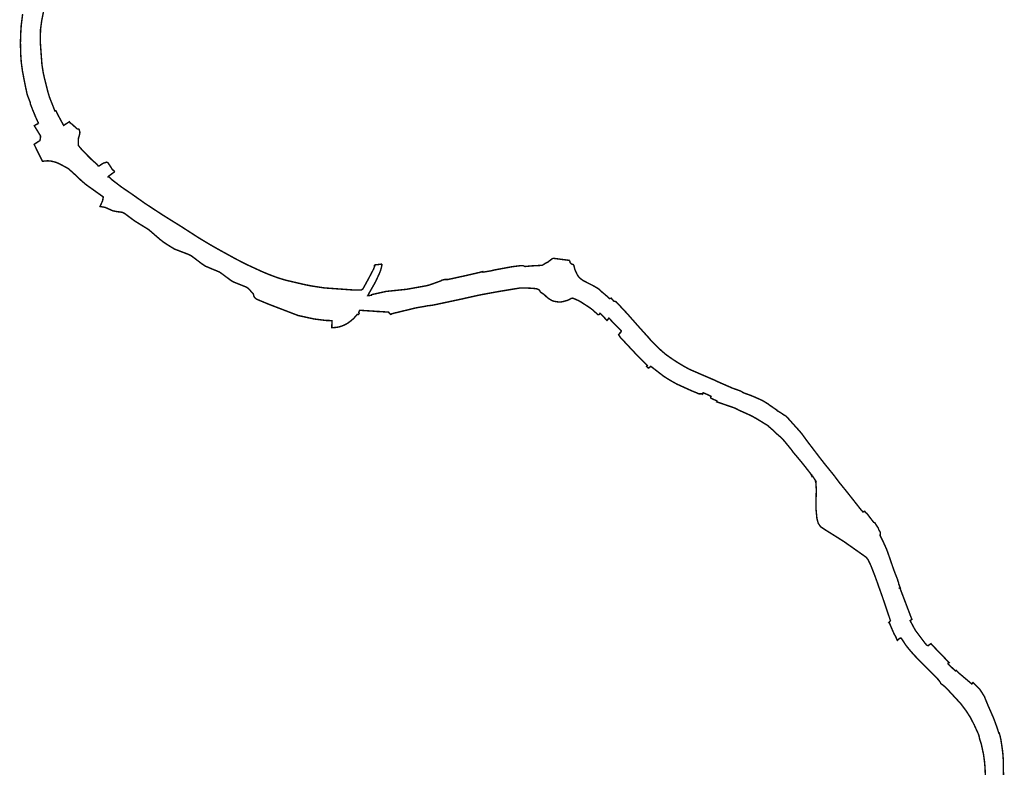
# Model space of a CAD drawing. Header units: metres. Extents: x 121740 to 124219, y 449680 to 453813.
# Tile 2 of 2: x 122132 to 123492, y 451746 to 452780. Entities that reach past the tile are written whole.
import ezdxf

# ---------------------------------------------------------------- set-up
doc = ezdxf.new("R2010")
doc.units = ezdxf.units.M
doc.layers.add('Beheergrens', color=10, linetype='Continuous')

msp = doc.modelspace()

# ---------------------------------------------------------------- linework, layer by layer
at = {"layer": 'Beheergrens', "const_width": 2}
for points in [[(122157.8950000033, 452636.3440000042), (122157.7259999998, 452637.0130000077), (122157.4460000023, 452637.6870000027), (122157.0050000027, 452638.3330000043), (122153.243999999, 452646.6740000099), (122152.1560000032, 452649.5920000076), (122149.6180000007, 452655.5170000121), (122149.2100000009, 452656.7459999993), (122149.1630000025, 452656.8710000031), (122148.8740000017, 452657.707000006), (122148.2360000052, 452659.1389999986), (122147.0370000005, 452662.2570000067), (122146.4589999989, 452663.7609999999), (122146.4510000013, 452664.833000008), (122146.4470000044, 452665.3290000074), (122143.7289999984, 452672.3189999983), (122142.1230000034, 452676.7370000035), (122138.9499999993, 452691.7780000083), (122135.6480000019, 452709.0940000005), (122134.0400000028, 452721.0989999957), (122133.3600000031, 452731.150000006), (122132.8940000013, 452747.7129999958), (122133.4520000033, 452763.3950000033), (122133.519000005, 452764.3970000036), (122133.8920000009, 452769.9620000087), (122134.0478999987, 452772.2908000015), (122134.0600000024, 452772.4710000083), (122135.949000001, 452787.4130000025)], [(122213.0500000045, 452606.2659999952), (122212.9210000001, 452609.0709999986), (122212.7969999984, 452611.7639999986), (122213.1559999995, 452616.3489999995), (122213.4770000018, 452617.3019999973), (122214.439000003, 452620.1630000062), (122214.6119999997, 452621.1740000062), (122215.132000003, 452624.2080000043), (122213.8249999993, 452628.3200000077), (122212.4410000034, 452628.5950000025), (122211.0830000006, 452628.9140000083), (122210.3680000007, 452629.5790000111), (122205.5799999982, 452634.0309999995), (122205.4050000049, 452634.1410000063), (122205.3030000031, 452634.2320000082), (122205.2049999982, 452634.339000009), (122205.1360000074, 452634.4549999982), (122205.1010000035, 452634.5400000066), (122205.0730000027, 452634.6400000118), (122201.4680000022, 452637.2480000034), (122201.449000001, 452637.4389999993), (122200.6059999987, 452638.7450000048), (122192.6510000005, 452633.5670000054), (122192.381000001, 452633.9734999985), (122192.251500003, 452634.1684000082), (122192.1110000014, 452634.3800000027), (122189.7809999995, 452638.7160000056), (122185.4820000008, 452646.7430000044), (122185.1030000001, 452647.5089999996), (122184.6210000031, 452648.4840000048), (122182.0610000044, 452653.7100000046), (122180.3819999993, 452653.7269999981), (122178.262000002, 452659.4739999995), (122178.1380000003, 452659.8090000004), (122175.6170000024, 452666.0139999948), (122173.0590000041, 452672.5540000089), (122172.1420000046, 452675.6180000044), (122171.0030000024, 452679.4240000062), (122165.9739999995, 452699.2310000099), (122164.2350000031, 452707.4940000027), (122162.5870000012, 452718.0630000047), (122160.9650000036, 452740.6180000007), (122160.8764999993, 452741.8488000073), (122160.4360000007, 452747.9739999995), (122160.6030000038, 452765.771000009), (122161.0839999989, 452769.3020000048), (122162.3869999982, 452778.8690000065), (122166.2290000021, 452798.1390000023)], [(122154.5588999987, 452601.8090000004), (122152.686999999, 452605.5929999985), (122152.245000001, 452606.4860000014), (122151.7930000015, 452607.3979999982), (122159.7829999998, 452612.618999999), (122160.2210000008, 452614.6400000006), (122160.6900000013, 452617.3299999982), (122160.5810000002, 452619.2300000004), (122158.3999999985, 452622.7930000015), (122152.5969999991, 452632.2769999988), (122151.9990000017, 452633.256000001), (122155.9690000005, 452635.3759999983), (122156.1600000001, 452635.5700000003), (122157.8949999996, 452636.3440000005)], [(122163.4135000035, 452583.9101000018), (122163.2953000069, 452584.1490500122), (122163.1770000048, 452584.3880000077), (122162.7492999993, 452585.2528000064), (122162.5689999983, 452585.6169999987), (122161.7930000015, 452587.1850000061), (122161.203800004, 452588.3768999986), (122160.8137999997, 452589.1650000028), (122159.9202000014, 452590.9710999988), (122156.7758000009, 452597.3278999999), (122156.6170000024, 452597.6480000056), (122155.3307000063, 452600.2481999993), (122154.558699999, 452601.8089000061)], [(122213.0449000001, 452606.3779999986), (122213.0500000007, 452606.2659999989), (122213.0709999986, 452605.807), (122216.2089999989, 452601.8790000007), (122216.4279999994, 452601.6490000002), (122225.2850000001, 452592.3310000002), (122225.5189140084, 452592.0959197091), (122227.1156627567, 452590.4912309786), (122231.3159999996, 452586.2699999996), (122235.1427999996, 452582.9145000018), (122236.800999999, 452581.4604999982), (122239.0300000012, 452579.506000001), (122239.2369999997, 452579.3249999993)], [(122163.295259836, 452584.1490301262), (122163.4134999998, 452583.9101000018), (122166.9789999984, 452584.5), (122171.1389999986, 452584.6160000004), (122171.7223000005, 452584.5610000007), (122174.7932999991, 452584.2716000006), (122175.2659999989, 452584.2270000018), (122179.2980000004, 452583.3310000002), (122183.0839999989, 452582.1629999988), (122184.4543999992, 452581.5577000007), (122185.0909999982, 452581.3449999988), (122185.9426000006, 452580.9004000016), (122186.8310000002, 452580.5080000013), (122190.5135000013, 452578.5139999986), (122192.9899999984, 452577.2210000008), (122193.4360000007, 452576.9761999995)], [(122263.2910000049, 452569.6900000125), (122261.7289999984, 452571.1110000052), (122259.6799999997, 452572.9750000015), (122256.5254604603, 452578.072137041), (122253.497553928, 452582.4700586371), (122253.1799999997, 452582.6700000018), (122252.7976806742, 452582.9628403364)], [(122193.4360341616, 452576.9761563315), (122199.2639999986, 452573.7769999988), (122210.9549999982, 452563.1779999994), (122217.1983999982, 452557.133200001), (122217.2749999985, 452557.0590000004), (122218.9138999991, 452555.6702000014), (122222.2796999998, 452552.8181999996), (122223.4600000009, 452551.818), (122223.8128999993, 452551.566300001), (122226.019672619, 452549.9919621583), (122228.7110917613, 452548.0719006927), (122247.4239999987, 452534.7219999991), (122247.2585654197, 452533.8340161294), (122247.0093999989, 452532.4965999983), (122246.6601999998, 452530.6220000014), (122246.4860000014, 452529.686999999), (122246.2049999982, 452528.8649999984), (122244.4344876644, 452524.9677939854), (122244.0232280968, 452524.0625692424), (122243.6499999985, 452523.2410000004), (122243.0925000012, 452522.0142999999), (122243.0460000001, 452521.9120000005), (122242.9085370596, 452521.5385239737), (122247.4309982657, 452520.7647898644)], [(122239.2370000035, 452579.3249999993), (122240.5500000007, 452577.2090000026), (122240.737192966, 452576.907324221)], [(122263.2909999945, 452569.6900000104), (122262.4926999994, 452569.1081999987), (122261.1942000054, 452568.1618000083), (122259.9284000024, 452567.2393000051), (122258.3896000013, 452566.1178000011), (122257.6133000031, 452565.5519999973), (122256.505800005, 452564.7448000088), (122255.6587000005, 452564.1274999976), (122255.0899999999, 452563.7130000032), (122254.8131000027, 452563.3855000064), (122254.1998000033, 452562.6600000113), (122254.0560000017, 452562.4899999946), (122255.5159999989, 452562.2440000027), (122260.311999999, 452557.7410000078), (122261.9534000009, 452556.4925000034), (122264.6982000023, 452554.4046999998), (122264.9072000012, 452554.2457000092), (122265.3748000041, 452553.8900999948), (122265.8137000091, 452553.5562000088), (122266.2104999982, 452553.2544), (122266.497700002, 452553.0359000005), (122266.7825000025, 452552.8193000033), (122267.0590000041, 452552.6090000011), (122268.2185000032, 452551.7270000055), (122269.9813000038, 452550.3862000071), (122271.4860999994, 452549.2415999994), (122272.4860000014, 452548.4810000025), (122272.8007000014, 452548.2655000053), (122275.6581999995, 452546.3095000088), (122276.9704898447, 452545.4111834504), (122277.8065000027, 452544.8388999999), (122279.2937000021, 452543.8209000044), (122280.9835000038, 452542.6749000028), (122282.0126999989, 452541.9781999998), (122282.7959000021, 452541.4480999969), (122284.0077, 452540.6279000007), (122285.0406000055, 452539.9288000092), (122286.1086999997, 452539.2058000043), (122286.543421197, 452538.9115726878)], [(122622.0386000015, 452440.7600000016), (122622.120000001, 452439.129999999), (122622.1499999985, 452438.8500000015), (122622.1600000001, 452438.5300000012), (122621.9854780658, 452437.9844975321), (122621.5475170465, 452436.779077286), (122620.7270000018, 452434.7239999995), (122613.6579999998, 452421.2989999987), (122606.7710000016, 452408.7230000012), (122606.1640000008, 452407.7829999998), (122605.2540000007, 452406.9340000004), (122604.1449999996, 452406.199000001), (122597.4715815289, 452406.1225360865), (122593.9400000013, 452406.0819999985), (122585.9649999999, 452406.6099999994), (122552.870000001, 452408.9899999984), (122535.368999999, 452411.6409999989), (122534.0364188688, 452411.9051954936), (122528.4824723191, 452413.0063124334), (122525.9519999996, 452413.5080000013), (122513.4730000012, 452416.3909999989), (122501.006000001, 452419.3229999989), (122498.9869999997, 452419.8280000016), (122496.9800000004, 452420.3819999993), (122489.7934000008, 452422.6059000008), (122482.6950000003, 452425.0969999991), (122474.1733999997, 452428.4171999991), (122469.9657035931, 452430.2075984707), (122465.7580000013, 452431.9979999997), (122446.0280000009, 452441.1149999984), (122443.7424797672, 452442.2739735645), (122434.8650201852, 452446.7756799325), (122432.1429999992, 452448.1559999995), (122430.5240000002, 452449.0269999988), (122428.9100000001, 452449.9079999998), (122416.9609999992, 452456.4800000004), (122405.0170000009, 452463.0610000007), (122402.7015000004, 452464.3605000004), (122398.0895000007, 452466.9934999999), (122395.7930000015, 452468.3269999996), (122387.1209999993, 452473.4930000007), (122378.4890000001, 452478.7270000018), (122355.1609999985, 452493.7910000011), (122343.4304050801, 452501.0791709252), (122337.8659902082, 452504.5363300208), (122330.2179999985, 452509.2879999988), (122304.9250000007, 452525.8559999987), (122286.7259999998, 452538.7879999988)], [(122691.8020000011, 452383.5229999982), (122679.8909999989, 452381.5040000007), (122662.7870000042, 452377.3539999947), (122648.5029999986, 452373.9290000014), (122647.699000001, 452373.6250000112), (122645.3640000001, 452373.0509999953), (122645.4210000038, 452372.6500000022), (122644.5199999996, 452372.3490000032), (122641.4638000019, 452375.4975000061), (122641.4079999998, 452375.554999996), (122640.5729999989, 452375.6079999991), (122635.4730000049, 452375.9320000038), (122634.3070000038, 452376.006000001), (122630.2190000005, 452376.2660000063), (122629.4266000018, 452376.3167999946), (122629.3150000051, 452376.3240000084), (122625.4690000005, 452376.4340000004), (122623.4780000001, 452376.6330000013), (122621.4710000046, 452376.8200000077), (122621.3430000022, 452376.8320000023), (122621.2679999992, 452376.8370000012), (122614.9030000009, 452377.2410000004), (122614.7804999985, 452377.2490000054), (122614.6579999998, 452377.2570000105), (122614.2150000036, 452377.2850000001), (122604.8449999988, 452377.8790000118), (122603.2470000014, 452377.9804000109), (122601.6480000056, 452378.0819999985), (122600.4160000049, 452375.2370000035), (122600.629999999, 452373.6940000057), (122600.8990000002, 452373.5309999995), (122600.7175999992, 452373.2844999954), (122600.0780000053, 452372.4150000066), (122599.8539999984, 452372.6150000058), (122598.2740000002, 452372.3259999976), (122593.0870000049, 452366.4880000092), (122589.4479999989, 452363.4270000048), (122585.7362000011, 452360.632000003), (122581.7236000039, 452358.2893000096), (122577.4649999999, 452356.4310000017), (122574.0725000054, 452355.3516000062), (122570.5970000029, 452354.5799999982), (122563.7600000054, 452353.9110000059), (122563.334800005, 452353.9160000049), (122563.1640000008, 452353.9180000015), (122563.4050000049, 452363.7840000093), (122554.9279999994, 452364.0419999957), (122550.0800000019, 452364.6460000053), (122538.7989999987, 452366.0289999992), (122516.5430000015, 452370.8819999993), (122488.201000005, 452381.7590000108), (122475.4679999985, 452386.6460000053), (122462.8220000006, 452391.9230000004), (122459.6999999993, 452393.2260000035), (122457.7990000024, 452394.4490000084), (122456.2340000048, 452396.1950000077), (122455.1979999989, 452398.298999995), (122454.7740000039, 452400.5199999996), (122451.6190000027, 452404.0870000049), (122448.4919999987, 452407.6240000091), (122447.1979999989, 452408.6610000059), (122445.9169999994, 452409.6880000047), (122444.8530000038, 452410.1920000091), (122440.893000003, 452411.7720000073), (122432.9210000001, 452414.9530000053), (122428.9020000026, 452416.5570000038), (122426.9130000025, 452417.5619999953), (122424.9150000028, 452418.5710000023), (122423.1579999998, 452419.7690000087), (122420.1640000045, 452421.9960000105), (122417.1790000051, 452424.2179999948), (122413.2320000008, 452427.1550000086), (122409.3130000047, 452430.0709999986), (122406.8319999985, 452431.4190000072), (122402.3270000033, 452433.2770000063), (122397.7969999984, 452435.1459999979), (122393.2860000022, 452437.0430000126), (122388.7340000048, 452438.956000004), (122386.0399999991, 452440.7279999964), (122383.3700000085, 452442.4850000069), (122380.8300000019, 452444.4200000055), (122378.3040000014, 452446.3450000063), (122374.5450000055, 452449.2090000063), (122370.8000000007, 452452.0630000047), (122369.4580000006, 452452.9540000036), (122368.131000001, 452453.8350000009), (122364.6609999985, 452455.4800000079), (122361.9240000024, 452456.526000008), (122359.1689999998, 452457.5789999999), (122353.0250000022, 452459.9250000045), (122345.8619999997, 452462.6620000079), (122341.2300000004, 452465.4530000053), (122336.3540000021, 452468.5110000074), (122333.1719999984, 452470.6050000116), (122330.5150000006, 452472.3710000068), (122329.8840000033, 452472.8550000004), (122325.8000000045, 452475.986999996), (122325.1610000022, 452476.5420000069), (122320.7800000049, 452480.3420000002), (122317.7729999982, 452482.951000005), (122314.2100000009, 452486.0440000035), (122310.6620000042, 452489.1229999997), (122309.3740000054, 452490.0670000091), (122297.6330000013, 452497.2760000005), (122291.5199999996, 452501.0299999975), (122287.5650000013, 452503.9030000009), (122282.206000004, 452507.9120000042), (122276.8830000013, 452511.8950000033), (122274.1180000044, 452513.3330000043), (122270.7230000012, 452513.918999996), (122267.0880000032, 452514.3229999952), (122264.0200000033, 452514.889000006), (122260.9129999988, 452515.4630000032), (122255.3050000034, 452517.9340000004), (122249.8070000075, 452520.3580000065), (122247.4309982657, 452520.7647898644)], [(122868.6840058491, 452449.985741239), (122864.4860000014, 452446.900000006), (122862.3889999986, 452445.1150000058), (122860.8630000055, 452444.2289999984), (122859.2790000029, 452443.4510000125), (122858.3990000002, 452443.0819999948), (122854.008000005, 452440.2809999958), (122848.5130000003, 452439.9120000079), (122840.3390000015, 452439.5210000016), (122829.9420000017, 452438.5610000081), (122829.1952000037, 452438.9427000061), (122827.550999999, 452439.7830000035), (122827.5, 452439.8089999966), (122826.8559999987, 452439.7910000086), (122823.6480000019, 452439.700000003), (122819.6229999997, 452439.1980000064), (122811.6840000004, 452438.1820000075), (122788.0200000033, 452433.8170000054), (122785.8319999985, 452433.2970000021)], [(122868.6840058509, 452449.985741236), (122869.3420000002, 452449.9010000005), (122891.9706032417, 452446.9867251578)], [(123116.7679999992, 452270.4649999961), (123096.5850000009, 452279.3029999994), (123094.8540000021, 452280.0610000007), (123091.7049999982, 452281.7120000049), (123090.6390000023, 452282.0789999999), (123090.0460000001, 452282.3350000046), (123062.3630000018, 452294.2940000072), (123056.1680000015, 452297.0489999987), (123047.2250000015, 452302.138000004), (123041.0729999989, 452305.8620000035), (123035.2390000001, 452309.6140000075), (123024.8969999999, 452316.8260000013), (123020.626000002, 452320.5029999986), (123018.1030000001, 452322.6750000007), (123017.0230000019, 452323.695000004), (123016.4120000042, 452324.2720000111), (123015.7250000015, 452324.9210000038), (123015.2750000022, 452325.346000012), (123014.825000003, 452325.7710000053), (123004.7259999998, 452335.8350000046), (123002.1010000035, 452338.7530000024), (123001.8435000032, 452339.1180000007), (123001.5860000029, 452339.4830000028), (123001.4420000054, 452339.7210000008), (123001.269000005, 452339.939000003), (123000.4200000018, 452340.7769999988), (122986.245000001, 452356.5070000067), (122971.5520000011, 452373.1980000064), (122955.751000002, 452390.0769999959), (122952.6990000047, 452390.7619999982), (122950.5680000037, 452393.1750000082), (122949.2899999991, 452394.8240000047), (122946.8220000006, 452394.1459999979), (122943.513000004, 452397.382000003), (122940.944000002, 452399.633000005), (122936.9860000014, 452402.8449999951), (122933.2250000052, 452406.5220000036), (122930.1810000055, 452408.6810000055), (122924.5280000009, 452411.9549999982), (122921.5040000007, 452413.486999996), (122910.8550000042, 452418.8850000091), (122906.3520000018, 452422.1240000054), (122904.9510000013, 452423.5670000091), (122903.1579999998, 452425.8470000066), (122902.0639999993, 452427.8070000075), (122900.6860000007, 452430.6570000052), (122898.8080000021, 452434.9609999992), (122897.6660000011, 452439.9640000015), (122896.7219999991, 452441.3189999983), (122894.9329999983, 452441.8579000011), (122894.243999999, 452442.2230000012), (122893.6119999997, 452442.6779999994), (122892.943, 452443.2580000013), (122892.6849999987, 452443.5780000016), (122892.5302000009, 452443.881099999), (122892.3286999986, 452444.5621999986), (122892.1704000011, 452445.0967999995), (122892.1138999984, 452445.3819999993), (122892.0260000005, 452445.8260000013), (122891.9710000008, 452446.2729999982), (122891.9360000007, 452446.7219999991), (122891.9706000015, 452446.9866999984)], [(122613.3579999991, 452398.602), (122613.2859999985, 452398.4840000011), (122613.1339999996, 452398.4780000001), (122612.8099999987, 452398.4640000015), (122623.4699999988, 452417.25), (122628.0124405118, 452427.0667628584), (122628.7963266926, 452428.7608356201), (122629.1799999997, 452429.5899999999), (122630.5, 452433.0599999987), (122631.5500000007, 452436.620000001), (122632.3000000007, 452440.2600000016), (122632.5932575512, 452441.9951071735)], [(122783.2040000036, 452432.6360000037), (122771.8850000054, 452430.7040000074), (122771.6530000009, 452431.5910000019), (122766.6110000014, 452430.2340000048), (122753.9620000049, 452427.3270000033), (122747.3840000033, 452425.8150000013), (122723.6760000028, 452420.6270000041), (122719.1939999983, 452420.6360000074), (122716.3284999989, 452419.9539000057), (122714.7030000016, 452419.5670000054), (122713.8180000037, 452418.7160000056), (122698.6550000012, 452413.2660000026), (122695.9510000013, 452412.5389999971), (122693.8840000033, 452411.9830000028), (122674.0980000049, 452408.4449999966), (122673.2362000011, 452408.2910000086), (122665.8280000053, 452406.9669999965), (122660.6440000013, 452406.4959999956), (122644.2280000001, 452404.7749999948), (122637.9050000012, 452404.1119999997), (122637.1906999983, 452403.9501999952), (122634.2530000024, 452403.2850000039), (122627.7040000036, 452401.8029999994), (122627.5119999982, 452401.7602000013), (122627.425999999, 452401.7410000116), (122625.5207999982, 452401.3177000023), (122624.5680000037, 452401.1060000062), (122624.438000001, 452401.0770000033), (122618.269000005, 452399.706000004), (122617.7650000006, 452398.6690000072), (122613.2859999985, 452398.4840000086)], [(122622.0386000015, 452440.7600000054), (122626.8590000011, 452441.262000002), (122632.5933000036, 452441.9951000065)], [(122695.7520000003, 452384.3280000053), (122701.8269999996, 452384.9730000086), (122705.8430000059, 452385.820000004), (122713.0837137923, 452387.3462353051), (122717.3620000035, 452388.2479999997), (122741.5920000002, 452393.4200000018), (122752.4557612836, 452395.8540731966), (122763.0815000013, 452398.2344999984), (122766.6200000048, 452399.0269999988), (122781.3350000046, 452401.776000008), (122795.0370000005, 452404.2410000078), (122812.2010000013, 452407.0820000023), (122817.506246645, 452407.9536652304), (122820.1425181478, 452408.3868111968), (122822.8460000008, 452408.8310000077), (122830.9820000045, 452408.9019999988), (122840.9370000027, 452408.4140000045), (122845.3240000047, 452407.9489999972), (122846.5780000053, 452407.637000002), (122847.450000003, 452407.3090000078), (122848.2890000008, 452406.9030000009), (122848.9169999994, 452406.5639999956), (122849.5210000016, 452406.1870000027), (122849.9710000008, 452405.8489999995), (122850.3630000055, 452405.4459999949), (122850.7223000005, 452404.7827000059), (122850.9880999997, 452404.0767999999), (122851.1190144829, 452403.5027122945)], [(123027.2769999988, 452283.3330000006), (123025.6290000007, 452284.4010000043), (123021.3710000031, 452287.1609999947), (123019.7110000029, 452288.4450000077), (123007.4490000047, 452297.9289999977), (123006.6799999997, 452298.5260000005), (123004.0199999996, 452300.5870000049), (123003.9979999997, 452300.6050000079), (123000.7600000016, 452298.1089999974), (122999.6550000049, 452299.1490000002), (122998.2450000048, 452300.4759999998), (122998.1020000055, 452300.6319999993), (122999.1530000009, 452301.7119999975), (122983.0460000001, 452317.9640000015), (122961.8310000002, 452340.6630000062), (122959.3200000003, 452344.5749999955), (122959.5430000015, 452344.8020000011), (122961.8266999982, 452347.1200000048), (122962.4710000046, 452347.7739999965), (122963.188000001, 452349.4930000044), (122962.5529999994, 452350.1480000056), (122952.8340000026, 452360.1669999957), (122952.2090000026, 452360.7722999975), (122952.1369999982, 452360.8420000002), (122949.5480000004, 452363.5660000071), (122946.2613000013, 452367.0238000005), (122946.0730000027, 452367.2220000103), (122945.8630000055, 452366.7340000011), (122945.1830000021, 452366.0060000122), (122943.324000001, 452364.0160000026), (122939.7500000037, 452367.9190000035), (122940.0020000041, 452368.0010000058), (122934.5899999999, 452373.3260000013), (122933.7369999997, 452373.9209999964), (122932.7710000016, 452372.3649999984), (122931.8099999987, 452371.9300000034), (122930.9510000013, 452371.9800000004), (122926.2120000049, 452376.2199999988), (122922.8850000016, 452379.1980000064), (122918.7340000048, 452382.2330000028), (122911.5199999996, 452386.8640000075), (122908.1550999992, 452389.1077000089), (122906.4035333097, 452390.1183596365), (122905.6820759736, 452390.5346428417), (122904.6520000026, 452391.1290000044), (122902.700000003, 452392.0549999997), (122899.8869999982, 452393.2960000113), (122897.0439999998, 452394.4679999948), (122896.2840000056, 452394.7360000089), (122895.9470000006, 452394.7779999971), (122894.6860000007, 452394.6500000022), (122894.1237999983, 452394.502700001), (122893.5885000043, 452394.2765000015), (122893.0910000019, 452393.9759999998), (122891.2070000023, 452392.7659999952), (122889.9459999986, 452392.2880000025), (122888.6780000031, 452391.833000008), (122888.508000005, 452391.7762999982), (122887.9409999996, 452391.5870000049), (122887.1970000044, 452391.3640000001), (122885.0080000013, 452390.7630000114), (122882.8090000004, 452390.2000000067), (122881.3980000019, 452389.8729999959), (122879.9780000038, 452389.5840000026), (122878.5645000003, 452389.4199999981), (122877.1420000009, 452389.4589999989), (122875.3471762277, 452389.6884794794), (122873.5524000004, 452389.9179000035), (122869.9940000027, 452390.5769999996), (122868.573900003, 452390.978700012), (122867.2170000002, 452391.5590000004), (122863.0799999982, 452394.0990000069), (122860.4700000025, 452396.0650000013), (122856.5210000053, 452399.9019999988), (122851.1190144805, 452403.5027122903)], [(123080.8121000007, 452262.188099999), (123080.6680000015, 452262.2489), (123076.3409999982, 452264.1160000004), (123076.0725000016, 452263.8376999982), (123076.074000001, 452263.8150000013), (123076.0309999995, 452263.4519999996), (123075.9820000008, 452263.0969999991), (123075.9629999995, 452262.9759999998), (123075.8929999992, 452262.7199999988), (123075.5390000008, 452262.1030000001), (123074.9450000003, 452262.5549999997), (123070.1579999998, 452262.6620000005), (123067.3770000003, 452263.9210000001), (123060.4560000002, 452266.7430000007), (123039.9450000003, 452276.068), (123033.1400000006, 452279.8429999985)], [(123086.3734955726, 452256.7746648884), (123086.7828000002, 452257.8830000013), (123086.9010000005, 452258.2030000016), (123087.2650000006, 452259.1900000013), (123080.8125500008, 452262.1885499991)], [(123385.0510000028, 451915.3229999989), (123384.7810000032, 451915.6620000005), (123382.3230000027, 451918.6220000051), (123379.0159999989, 451923.0529999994), (123369.6650000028, 451935.513000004), (123369.3060000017, 451936.0530000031), (123368.2650000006, 451937.9649999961), (123362.5870000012, 451948.4890000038), (123362.4913999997, 451948.7078999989), (123362.2320000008, 451949.3020000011), (123364.6799999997, 451950.8289999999), (123364.3790000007, 451951.6100000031), (123363.9400000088, 451952.7530000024), (123350.1110000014, 451989.1140000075), (123348.6110000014, 451993.1340000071), (123347.689000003, 451993.9199999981), (123347.8674999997, 451993.9738000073), (123348.6480000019, 451994.2090000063), (123348.1990000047, 451995.3449999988), (123348.1030000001, 451995.6010000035), (123346.7719999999, 451999.139000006), (123346.6140000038, 451999.5599999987), (123346.3850000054, 452001.3099999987), (123346.320000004, 452001.4870000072), (123345.8080000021, 452002.9049999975), (123345.0890000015, 452004.9830000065), (123344.8339999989, 452006.0940000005), (123341.7070000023, 452013.9960000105), (123341.6965000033, 452014.0230000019), (123340.6690000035, 452016.6750000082), (123338.569000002, 452022.425999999), (123334.6380000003, 452034.0509999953), (123329.7540000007, 452047.8020000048), (123324.6850000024, 452058.9279999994), (123320.7879999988, 452066.8689999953), (123321.2290000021, 452071.1090000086), (123319.0920000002, 452074.3390000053), (123318.201000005, 452077.2039999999), (123314.5530000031, 452082.6689999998), (123313.9770000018, 452083.6790000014), (123313.6220000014, 452084.3010000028), (123311.8610000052, 452085.0410000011), (123302.5440000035, 452097.195000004), (123301.0610000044, 452098.3170000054), (123299.581000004, 452100.1579999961), (123299.4300000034, 452100.3469999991), (123297.1829999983, 452099.2510000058), (123294.3860000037, 452102.3490000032), (123287.4850000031, 452111.1520000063), (123284.0260000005, 452115.5480000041), (123280.561999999, 452119.9380000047), (123273.6160000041, 452128.7050000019), (123265.1259999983, 452139.0990000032), (123263.4110000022, 452141.3160000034), (123258.6400000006, 452147.776000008), (123258.5350000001, 452147.9360000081), (123256.3209999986, 452150.7950000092), (123243.1449999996, 452166.9810000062), (123242.9350000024, 452167.2380000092), (123240.939000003, 452169.8800000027), (123240.4220000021, 452170.4430000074), (123221.6559999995, 452195.0590000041), (123219.4930000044, 452197.8970000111), (123212.7810000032, 452207.1410000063), (123212.6160000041, 452207.3990000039), (123212.5386000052, 452207.4912000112), (123209.6900000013, 452210.8850000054), (123200.5240000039, 452221.0329999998), (123193.5040000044, 452228.8840000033), (123193.2780000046, 452229.4600000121), (123190.2939999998, 452232.050999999), (123187.5760000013, 452233.5729999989), (123185.1259999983, 452235.3269999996), (123182.8260000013, 452236.8750000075), (123178.3220000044, 452239.4219999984), (123178.2369999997, 452239.9400000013), (123177.4190000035, 452240.5979999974), (123176.3040000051, 452241.3300000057), (123167.012000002, 452247.7199999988), (123166.2920000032, 452248.4180000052), (123164.1180000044, 452249.7590000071), (123162.3090000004, 452250.8940000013), (123161.3999999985, 452251.4510000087), (123160.4850000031, 452252.0039999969), (123158.6460000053, 452253.089000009), (123153.7619999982, 452255.3760000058), (123145.7070000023, 452258.8940000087), (123141.0350000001, 452260.7880000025), (123133.6520000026, 452263.4270000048), (123131.0980000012, 452264.570000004), (123128.443, 452266.3600000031)], [(123466.2149999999, 451734.5289999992), (123465.7069999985, 451746.7280000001), (123464.9659999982, 451754.9219999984), (123463.5929999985, 451764.675999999), (123460.6079999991, 451778.3299999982), (123460.3839999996, 451779.1710000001), (123459.4120000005, 451782.0590000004), (123459.1350000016, 451782.9189999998), (123458.2850000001, 451785.7630000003), (123458.1900000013, 451786.0789999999), (123457.8649999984, 451787.8869999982), (123456.7289999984, 451792.1810000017), (123454.1570000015, 451797.6530000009), (123452.743999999, 451800.7769999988), (123452.5119999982, 451801.2989999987), (123451.3969999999, 451803.813000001), (123450.936999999, 451804.8429999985), (123449.4770000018, 451807.6499999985), (123449.2829999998, 451807.9789999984), (123449.1939999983, 451808.1449999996), (123449.1070000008, 451808.3170000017), (123448.9499999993, 451808.6649999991), (123445.2820000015, 451815.7179999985), (123439.8440000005, 451824.1369999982), (123435.3599999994, 451830.1629999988), (123432.4560000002, 451834.0650000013), (123414.568, 451853.4690000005), (123410.2639999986, 451857.7479999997), (123408.9164999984, 451858.9244999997), (123407.5689999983, 451860.1009999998), (123404.7129999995, 451862.0760000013), (123403.6530000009, 451864.3880000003), (123401.1579999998, 451867.6130000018), (123394.2239999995, 451874.8869999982), (123383.9820000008, 451885.068), (123383.4160000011, 451885.6070000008), (123380.5599999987, 451888.3280000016), (123369.0219999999, 451900.256000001), (123368.9719999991, 451900.4310000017), (123365.0789999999, 451904.6290000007), (123361.1099999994, 451909.1979999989), (123356.3139999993, 451915.2430000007), (123350, 451924.8339999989), (123348.324000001, 451924.9719999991), (123345.3889999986, 451922.7490000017), (123344.8546000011, 451922.2124999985), (123344.6130000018, 451921.9699999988), (123344.4539999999, 451922.2780000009), (123344.3429999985, 451922.4930000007), (123343.9180000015, 451923.3110000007), (123343.068, 451924.9519999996), (123343.0410000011, 451925.1530000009), (123343.0040000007, 451925.3370000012), (123342.9519999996, 451925.5170000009), (123342.7650000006, 451926.0390000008), (123342.550999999, 451926.550999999), (123342.4360000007, 451926.800999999), (123342.3409999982, 451926.9930000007), (123342.311999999, 451927.0520000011), (123342.0480000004, 451927.5399999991), (123341.7600000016, 451928.0139999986), (123341.2670000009, 451928.8060000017), (123340.7980000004, 451929.6130000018), (123340.5720000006, 451930.0219999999), (123340.3530000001, 451930.4329999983), (123339.9329999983, 451931.2670000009), (123339.5379999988, 451932.1119999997), (123338.9450000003, 451933.4420000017), (123337.5249999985, 451936.6559999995), (123336.438000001, 451939.1649999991), (123335.381000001, 451941.688000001), (123334.7309999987, 451943.2840000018), (123334.0929999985, 451944.8839999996), (123334.0469999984, 451945.0329999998), (123334.0219999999, 451945.188000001), (123334.0199999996, 451945.307), (123334.0199999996, 451945.3429999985), (123334.0410000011, 451945.4979999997), (123332.7879999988, 451946.3660000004), (123334.2254000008, 451948.0337999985), (123335.0960000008, 451949.0439999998), (123331.9210000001, 451958.4180000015), (123331.0289999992, 451961.050999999), (123330.6070000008, 451962.2969999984), (123329.3530000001, 451966), (123329.2917999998, 451966.1807000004), (123328.7369999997, 451967.8209999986), (123324.5450000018, 451980.1959999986), (123324.186999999, 451981.2520000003), (123323.5890000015, 451983.0190000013), (123323.2289999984, 451984.0819999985), (123320.9620000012, 451990.3260000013), (123319.8409999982, 451993.4539999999), (123318.7309999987, 451996.5819999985), (123316.7113999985, 452002.3509000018), (123316.5359999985, 452002.8520000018), (123313.3370000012, 452011.6499999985), (123308.243999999, 452024.7300000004), (123304.425999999, 452032.7954000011), (123304.2250000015, 452033.2199999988), (123303.8090000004, 452034.0980000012), (123303.432500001, 452034.3460000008), (123301.8328000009, 452036.1713000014), (123301.4061000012, 452036.6581999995), (123301.0438000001, 452037.0716000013), (123287.1658000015, 452046.8619999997), (123287.1365999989, 452046.8827), (123270.4798000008, 452058.6332999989), (123243.7875999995, 452075.3911999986), (123238.4354999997, 452079.0439000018), (123235.2925000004, 452083.6484999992), (123233.4704999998, 452090.2454000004), (123232.1268000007, 452104.0368999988), (123232.2531999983, 452116.1471999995), (123232.2633999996, 452117.120099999), (123232.6389999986, 452130.1400000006), (123231.9565999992, 452140.8403999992), (123231.4329999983, 452141.7529999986), (123231.8839999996, 452142.0106999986), (123232, 452142.0769999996), (123231.5100000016, 452142.6860000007), (123229.199000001, 452146.2609999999), (123227.2960000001, 452149.0969999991), (123226.6750000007, 452148.3850000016), (123226.4602000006, 452148.8202), (123226.3319999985, 452149.0799999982), (123225.5780000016, 452150.6079999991), (123225.8779999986, 452150.8330000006), (123213.3999999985, 452166.7300000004), (123201.1446000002, 452181.3656000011), (123200.4090000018, 452182.243999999), (123198.6570000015, 452184.811999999), (123188.4809999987, 452197.3229999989), (123188.3249999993, 452197.3759999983), (123188.2280000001, 452197.4890000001), (123185.318, 452200.8539999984), (123184.0909999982, 452202.0320000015), (123176.2100000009, 452208.8550000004), (123176.1530000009, 452208.9629999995), (123176.0960000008, 452209.0709999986), (123175.7170000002, 452209.4580000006), (123173.4409999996, 452211.745000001), (123173.3200000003, 452211.8500000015), (123166.8550000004, 452217.4679999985), (123166.563000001, 452217.9910000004), (123165.7419999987, 452218.6469999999), (123154.4569999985, 452225.5529999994), (123149.7019999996, 452228.4589999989), (123142.4820000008, 452232.4649999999), (123125.2080000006, 452240.2219999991), (123119.8859999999, 452242.9800000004), (123095.4160000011, 452251.436999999), (123096.2693162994, 452252.3960368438)], [(123393.2287948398, 451914.8613901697), (123391.4299999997, 451916.7980000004), (123391.1088503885, 451917.3372375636), (123388.4450000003, 451915.5789999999), (123387.1200000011, 451914.4059999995), (123385.0509999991, 451915.3229999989)], [(123393.2287948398, 451914.8613901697), (123416.2580000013, 451890.9970000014), (123415.5439999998, 451890.4270000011)], [(123415.5439999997, 451890.4270000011), (123414.6050000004, 451890.1680000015), (123414.8960000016, 451889.0769999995)], [(123446.7072999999, 451862.2648999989), (123428.8099999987, 451877.3920000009), (123425.949000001, 451880.4499999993), (123424.8159999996, 451879.5909999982), (123424.682, 451879.7239999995), (123423.2030000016, 451881.1440000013), (123422.300999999, 451882.0100000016), (123417.7820000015, 451886.3480000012), (123416.9519999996, 451887.1440000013), (123415.193, 451888.7390000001), (123414.8960000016, 451889.0769999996)], [(123461.3720000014, 451849.8700000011), (123458.2942546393, 451854.4762788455), (123449.1479999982, 451863.4120000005), (123447.440277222, 451861.6453477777), (123446.7072999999, 451862.264899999)], [(123491.3909999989, 451724.3420000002), (123490.9730000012, 451756.5340000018), (123490.5460000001, 451763.4279999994), (123489.7800000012, 451770.574000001), (123487.7030000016, 451784.5109999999), (123486.9129999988, 451788.0139999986), (123486.4640000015, 451790), (123486.3319999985, 451790.4560000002), (123485.2939999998, 451794.0419999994), (123484.9774999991, 451794.0254999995), (123484.6609999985, 451794.0089999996), (123481.9800000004, 451802.4609999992), (123481.5229999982, 451803.675999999), (123479.2300000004, 451809.8630000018), (123478.0450000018, 451813.1460000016), (123477.9470000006, 451813.2789999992), (123477.3099999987, 451814.9290000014), (123473.8249999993, 451823.0280000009), (123470.1649999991, 451831.2430000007), (123466.1229999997, 451841.0819999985), (123465.7569999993, 451842.057), (123465.5844999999, 451842.5170000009), (123465.0960000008, 451843.8200000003), (123464.3900000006, 451844.9860000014), (123464.3049999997, 451845.1240000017), (123462.9230000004, 451847.3599999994), (123461.3720000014, 451849.870000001)]]:
    msp.add_lwpolyline(points, dxfattribs=at)
at = {"layer": 'Beheergrens', "const_width": 2, "flags": 128}
for points in [[(122247.1579999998, 452581.3069999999), (122252.7976806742, 452582.9628403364)], [(122247.1579999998, 452581.3070000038), (122240.7371929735, 452576.907324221)], [(122286.7259999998, 452538.7879999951), (122286.5434211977, 452538.9115726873)], [(122783.2039999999, 452432.6359999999), (122785.8319999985, 452433.2970000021)], [(122785.0445000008, 452433.6739999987), (122785.0359999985, 452433.6719000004)], [(122691.8020000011, 452383.5229999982), (122695.7520000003, 452384.3280000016)], [(123033.1400000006, 452279.8429999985), (123027.2769999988, 452283.3330000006)], [(123116.7679999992, 452270.465), (123128.443, 452266.3600000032)], [(123096.2693652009, 452252.3961473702), (123086.3735015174, 452256.774662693)]]:
    msp.add_lwpolyline(points, dxfattribs=at)

doc.saveas('drawing.dxf')
